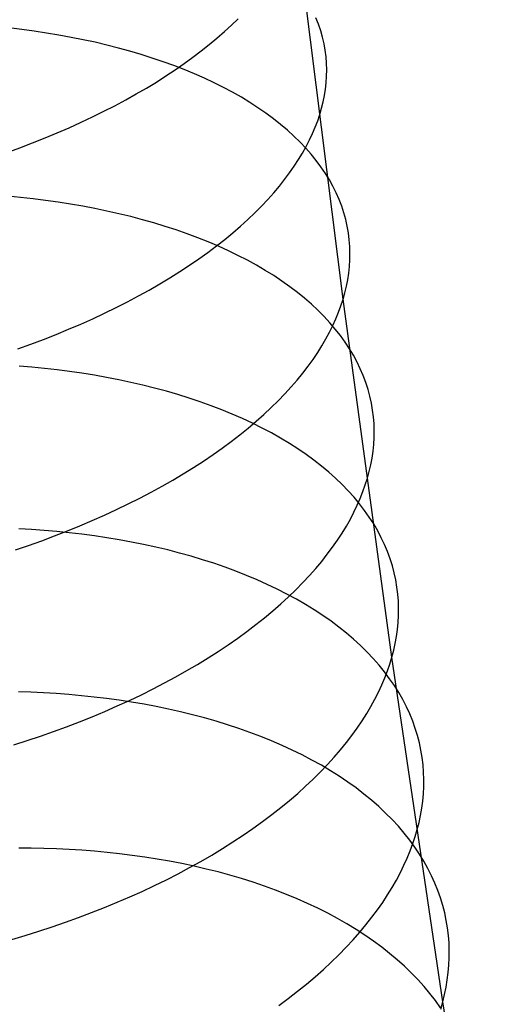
# Model space of a CAD drawing. Extents: x -37 to 483, y -973 to -253.
# Tile 13 of 197: x 38 to 49, y -904 to -882. Entities that reach past the tile are written whole.
import ezdxf

# ---------------------------------------------------------------- set-up
doc = ezdxf.new("R2010")
doc.units = 0
doc.layers.add('PREDEFINITO', color=7, linetype='CONTINUOUS')

msp = doc.modelspace()

# ---------------------------------------------------------------- linework, layer by layer
at = {"layer": 'PREDEFINITO'}
for p, q in [((45.338, -888.169, 95.497), (44.287, -879.81, 91.944)), ((42.811, -881.969, 88.486), (42.962, -881.822, 88.71)), ((44.783, -881.948, 97.162), (44.725, -881.803, 97.42)), ((38.069, -882.066, 106.957), (37.786, -882.032, 107.074)), ((38.35, -882.104, 106.833), (38.069, -882.066, 106.957)), ((38.63, -882.147, 106.704), (38.35, -882.104, 106.833)), ((38.908, -882.193, 106.568), (38.63, -882.147, 106.704)), ((42.486, -882.261, 88.046), (42.653, -882.115, 88.265)), ((42.653, -882.115, 88.265), (42.811, -881.969, 88.486)), ((44.832, -882.095, 96.905), (44.783, -881.948, 97.162)), ((44.874, -882.242, 96.648), (44.832, -882.095, 96.905)), ((39.184, -882.244, 106.426), (38.908, -882.193, 106.568)), ((39.457, -882.298, 106.278), (39.184, -882.244, 106.426)), ((39.727, -882.357, 106.124), (39.457, -882.298, 106.278)), ((39.994, -882.42, 105.964), (39.727, -882.357, 106.124)), ((42.312, -882.406, 87.83), (42.486, -882.261, 88.046)), ((44.908, -882.389, 96.393), (44.874, -882.242, 96.648)), ((44.934, -882.536, 96.14), (44.908, -882.389, 96.393)), ((40.257, -882.487, 105.798), (39.994, -882.42, 105.964)), ((40.516, -882.559, 105.626), (40.257, -882.487, 105.798)), ((40.772, -882.634, 105.449), (40.516, -882.559, 105.626)), ((41.942, -882.694, 87.406), (42.131, -882.55, 87.616)), ((42.131, -882.55, 87.616), (42.312, -882.406, 87.83)), ((44.953, -882.684, 95.888), (44.934, -882.536, 96.14)), ((41.023, -882.713, 105.266), (40.772, -882.634, 105.449)), ((41.269, -882.797, 105.077), (41.023, -882.713, 105.266)), ((41.51, -882.884, 104.883), (41.269, -882.797, 105.077)), ((41.542, -882.977, 86.997), (41.746, -882.836, 87.2)), ((41.746, -882.836, 87.2), (41.942, -882.694, 87.406)), ((44.964, -882.831, 95.637), (44.953, -882.684, 95.888)), ((44.969, -882.978, 95.389), (44.964, -882.831, 95.637)), ((41.332, -883.117, 86.798), (41.542, -882.977, 86.997)), ((41.746, -882.975, 104.684), (41.51, -882.884, 104.883)), ((41.976, -883.071, 104.48), (41.746, -882.975, 104.684)), ((44.966, -883.125, 95.143), (44.969, -882.978, 95.389)), ((40.89, -883.392, 86.413), (41.114, -883.255, 86.603)), ((41.114, -883.255, 86.603), (41.332, -883.117, 86.798)), ((42.201, -883.169, 104.271), (41.976, -883.071, 104.48)), ((42.42, -883.272, 104.058), (42.201, -883.169, 104.271)), ((42.632, -883.378, 103.84), (42.42, -883.272, 104.058)), ((44.94, -883.416, 94.658), (44.956, -883.271, 94.899)), ((44.956, -883.271, 94.899), (44.966, -883.125, 95.143)), ((40.659, -883.526, 86.227), (40.89, -883.392, 86.413)), ((42.838, -883.488, 103.617), (42.632, -883.378, 103.84)), ((43.037, -883.601, 103.391), (42.838, -883.488, 103.617)), ((44.917, -883.561, 94.42), (44.94, -883.416, 94.658)), ((40.177, -883.79, 85.871), (40.421, -883.659, 86.047)), ((40.421, -883.659, 86.047), (40.659, -883.526, 86.227)), ((43.228, -883.717, 103.161), (43.037, -883.601, 103.391)), ((43.413, -883.837, 102.927), (43.228, -883.717, 103.161)), ((44.852, -883.848, 93.951), (44.887, -883.705, 94.184)), ((44.887, -883.705, 94.184), (44.917, -883.561, 94.42)), ((39.672, -884.044, 85.536), (39.927, -883.918, 85.7)), ((39.927, -883.918, 85.7), (40.177, -883.79, 85.871)), ((43.591, -883.959, 102.69), (43.413, -883.837, 102.927)), ((44.811, -883.99, 93.721), (44.852, -883.848, 93.951)), ((39.144, -884.288, 85.223), (39.41, -884.167, 85.376)), ((39.41, -884.167, 85.376), (39.672, -884.044, 85.536)), ((43.761, -884.085, 102.45), (43.591, -883.959, 102.69)), ((43.923, -884.213, 102.207), (43.761, -884.085, 102.45)), ((44.708, -884.276, 93.263), (44.763, -884.132, 93.493)), ((44.763, -884.132, 93.493), (44.811, -883.99, 93.721)), ((38.872, -884.406, 85.075), (39.144, -884.288, 85.223)), ((44.078, -884.344, 101.962), (43.923, -884.213, 102.207)), ((44.225, -884.477, 101.714), (44.078, -884.344, 101.962)), ((44.647, -884.42, 93.033), (44.708, -884.276, 93.263)), ((38.315, -884.633, 84.799), (38.596, -884.521, 84.934)), ((38.596, -884.521, 84.934), (38.872, -884.406, 85.075)), ((44.364, -884.613, 101.464), (44.225, -884.477, 101.714)), ((44.495, -884.751, 101.213), (44.364, -884.613, 101.464)), ((44.503, -884.713, 92.571), (44.579, -884.566, 92.802)), ((44.579, -884.566, 92.802), (44.647, -884.42, 93.033)), ((37.741, -884.847, 84.548), (38.03, -884.742, 84.67)), ((38.03, -884.742, 84.67), (38.315, -884.633, 84.799)), ((44.421, -884.861, 92.34), (44.503, -884.713, 92.571)), ((44.617, -884.891, 100.96), (44.495, -884.751, 101.213)), ((44.233, -885.16, 91.879), (44.331, -885.01, 92.109)), ((44.331, -885.01, 92.109), (44.421, -884.861, 92.34)), ((44.732, -885.032, 100.705), (44.617, -884.891, 100.96)), ((44.838, -885.176, 100.45), (44.732, -885.032, 100.705)), ((44.129, -885.31, 91.649), (44.233, -885.16, 91.879)), ((44.937, -885.321, 100.194), (44.838, -885.176, 100.45)), ((43.896, -885.612, 91.192), (44.016, -885.461, 91.42)), ((44.016, -885.461, 91.42), (44.129, -885.31, 91.649)), ((45.027, -885.467, 99.937), (44.937, -885.321, 100.194)), ((45.109, -885.615, 99.68), (45.027, -885.467, 99.937)), ((43.768, -885.763, 90.965), (43.896, -885.612, 91.192)), ((45.182, -885.764, 99.423), (45.109, -885.615, 99.68)), ((38.042, -885.868, 108.985), (37.757, -885.841, 109.09)), ((38.326, -885.9, 108.874), (38.042, -885.868, 108.985)), ((38.609, -885.935, 108.757), (38.326, -885.9, 108.874)), ((38.891, -885.975, 108.634), (38.609, -885.935, 108.757)), ((43.49, -886.066, 90.516), (43.633, -885.915, 90.739)), ((43.633, -885.915, 90.739), (43.768, -885.763, 90.965)), ((45.248, -885.914, 99.167), (45.182, -885.764, 99.423)), ((45.306, -886.064, 98.911), (45.248, -885.914, 99.167)), ((39.171, -886.018, 108.505), (38.891, -885.975, 108.634)), ((39.449, -886.066, 108.37), (39.171, -886.018, 108.505)), ((39.724, -886.118, 108.228), (39.449, -886.066, 108.37)), ((39.997, -886.175, 108.081), (39.724, -886.118, 108.228)), ((40.268, -886.236, 107.927), (39.997, -886.175, 108.081)), ((43.339, -886.217, 90.294), (43.49, -886.066, 90.516)), ((45.356, -886.215, 98.656), (45.306, -886.064, 98.911)), ((40.534, -886.3, 107.768), (40.268, -886.236, 107.927)), ((40.798, -886.37, 107.603), (40.534, -886.3, 107.768)), ((41.057, -886.443, 107.432), (40.798, -886.37, 107.603)), ((43.015, -886.519, 89.858), (43.181, -886.368, 90.075)), ((43.181, -886.368, 90.075), (43.339, -886.217, 90.294)), ((45.398, -886.367, 98.401), (45.356, -886.215, 98.656)), ((45.432, -886.518, 98.148), (45.398, -886.367, 98.401)), ((41.313, -886.521, 107.255), (41.057, -886.443, 107.432)), ((41.564, -886.602, 107.073), (41.313, -886.521, 107.255)), ((41.81, -886.688, 106.885), (41.564, -886.602, 107.073)), ((42.841, -886.668, 89.644), (43.015, -886.519, 89.858)), ((45.458, -886.67, 97.896), (45.432, -886.518, 98.148)), ((42.052, -886.778, 106.692), (41.81, -886.688, 106.885)), ((42.288, -886.872, 106.494), (42.052, -886.778, 106.692)), ((42.472, -886.965, 89.225), (42.66, -886.817, 89.433)), ((42.66, -886.817, 89.433), (42.841, -886.668, 89.644)), ((45.478, -886.822, 97.646), (45.458, -886.67, 97.896)), ((45.489, -886.974, 97.398), (45.478, -886.822, 97.646)), ((42.276, -887.112, 89.02), (42.472, -886.965, 89.225)), ((42.518, -886.97, 106.291), (42.288, -886.872, 106.494)), ((42.743, -887.072, 106.083), (42.518, -886.97, 106.291)), ((45.494, -887.126, 97.152), (45.489, -886.974, 97.398)), ((41.862, -887.402, 88.623), (42.072, -887.258, 88.819)), ((42.072, -887.258, 88.819), (42.276, -887.112, 89.02)), ((42.961, -887.178, 105.871), (42.743, -887.072, 106.083)), ((43.174, -887.287, 105.654), (42.961, -887.178, 105.871)), ((43.38, -887.4, 105.433), (43.174, -887.287, 105.654)), ((45.482, -887.428, 96.666), (45.491, -887.277, 96.908)), ((45.491, -887.277, 96.908), (45.494, -887.126, 97.152)), ((41.645, -887.544, 88.43), (41.862, -887.402, 88.623)), ((43.579, -887.517, 105.208), (43.38, -887.4, 105.433)), ((45.466, -887.578, 96.427), (45.482, -887.428, 96.666)), ((41.19, -887.824, 88.058), (41.421, -887.685, 88.242)), ((41.421, -887.685, 88.242), (41.645, -887.544, 88.43)), ((43.771, -887.636, 104.98), (43.579, -887.517, 105.208)), ((43.956, -887.759, 104.748), (43.771, -887.636, 104.98)), ((45.414, -887.875, 95.956), (45.443, -887.727, 96.19)), ((45.443, -887.727, 96.19), (45.466, -887.578, 96.427)), ((40.953, -887.961, 87.879), (41.19, -887.824, 88.058)), ((44.134, -887.886, 104.512), (43.956, -887.759, 104.748)), ((44.304, -888.015, 104.274), (44.134, -887.886, 104.512)), ((45.379, -888.023, 95.725), (45.414, -887.875, 95.956)), ((40.46, -888.228, 87.537), (40.709, -888.096, 87.706)), ((40.709, -888.096, 87.706), (40.953, -887.961, 87.879)), ((44.467, -888.147, 104.032), (44.304, -888.015, 104.274)), ((44.622, -888.282, 103.789), (44.467, -888.147, 104.032)), ((45.29, -888.315, 95.271), (45.338, -888.169, 95.497)), ((45.338, -888.169, 95.497), (45.379, -888.023, 95.725)), ((46.443, -896.268, 99.251), (45.338, -888.169, 95.497)), ((39.943, -888.485, 87.217), (40.204, -888.358, 87.374)), ((40.204, -888.358, 87.374), (40.46, -888.228, 87.537)), ((44.769, -888.419, 103.542), (44.622, -888.282, 103.789)), ((45.236, -888.463, 95.043), (45.29, -888.315, 95.271)), ((39.406, -888.731, 86.92), (39.677, -888.61, 87.065)), ((39.677, -888.61, 87.065), (39.943, -888.485, 87.217)), ((44.908, -888.559, 103.294), (44.769, -888.419, 103.542)), ((45.039, -888.701, 103.045), (44.908, -888.559, 103.294)), ((45.107, -888.763, 94.586), (45.175, -888.613, 94.815)), ((45.175, -888.613, 94.815), (45.236, -888.463, 95.043)), ((38.849, -888.965, 86.647), (39.13, -888.85, 86.78)), ((39.13, -888.85, 86.78), (39.406, -888.731, 86.92)), ((45.032, -888.915, 94.357), (45.107, -888.763, 94.586)), ((45.162, -888.845, 102.793), (45.039, -888.701, 103.045)), ((45.277, -888.991, 102.541), (45.162, -888.845, 102.793)), ((38.564, -889.078, 86.52), (38.849, -888.965, 86.647)), ((44.86, -889.221, 93.899), (44.949, -889.067, 94.128)), ((44.949, -889.067, 94.128), (45.032, -888.915, 94.357)), ((45.383, -889.138, 102.287), (45.277, -888.991, 102.541)), ((37.983, -889.292, 86.285), (38.275, -889.187, 86.399)), ((38.275, -889.187, 86.399), (38.564, -889.078, 86.52)), ((44.763, -889.375, 93.671), (44.86, -889.221, 93.899)), ((45.482, -889.288, 102.033), (45.383, -889.138, 102.287)), ((45.572, -889.438, 101.778), (45.482, -889.288, 102.033)), ((44.658, -889.53, 93.443), (44.763, -889.375, 93.671)), ((45.654, -889.59, 101.523), (45.572, -889.438, 101.778)), ((38.298, -889.706, 110.889), (38.013, -889.682, 110.988)), ((38.583, -889.734, 110.785), (38.298, -889.706, 110.889)), ((38.867, -889.766, 110.674), (38.583, -889.734, 110.785)), ((44.426, -889.841, 92.99), (44.546, -889.685, 93.216)), ((44.546, -889.685, 93.216), (44.658, -889.53, 93.443)), ((45.728, -889.744, 101.268), (45.654, -889.59, 101.523)), ((39.151, -889.803, 110.557), (38.867, -889.766, 110.674)), ((39.432, -889.844, 110.435), (39.151, -889.803, 110.557)), ((39.712, -889.889, 110.306), (39.432, -889.844, 110.435)), ((39.99, -889.938, 110.171), (39.712, -889.889, 110.306)), ((40.266, -889.992, 110.03), (39.99, -889.938, 110.171)), ((44.299, -889.997, 92.765), (44.426, -889.841, 92.99)), ((45.794, -889.898, 101.014), (45.728, -889.744, 101.268)), ((45.852, -890.052, 100.76), (45.794, -889.898, 101.014)), ((40.539, -890.05, 109.883), (40.266, -889.992, 110.03)), ((40.809, -890.112, 109.73), (40.539, -890.05, 109.883)), ((41.076, -890.179, 109.571), (40.809, -890.112, 109.73)), ((41.34, -890.251, 109.407), (41.076, -890.179, 109.571)), ((44.021, -890.309, 92.32), (44.164, -890.153, 92.542)), ((44.164, -890.153, 92.542), (44.299, -889.997, 92.765)), ((45.903, -890.208, 100.506), (45.852, -890.052, 100.76)), ((41.6, -890.326, 109.236), (41.34, -890.251, 109.407)), ((41.855, -890.406, 109.06), (41.6, -890.326, 109.236)), ((42.106, -890.49, 108.879), (41.855, -890.406, 109.06)), ((43.871, -890.465, 92.101), (44.021, -890.309, 92.32)), ((45.945, -890.364, 100.254), (45.903, -890.208, 100.506)), ((45.979, -890.52, 100.003), (45.945, -890.364, 100.254)), ((42.353, -890.579, 108.692), (42.106, -890.49, 108.879)), ((42.594, -890.671, 108.5), (42.353, -890.579, 108.692)), ((43.547, -890.775, 91.669), (43.713, -890.62, 91.884)), ((43.713, -890.62, 91.884), (43.871, -890.465, 92.101)), ((46.006, -890.677, 99.753), (45.979, -890.52, 100.003)), ((42.831, -890.768, 108.303), (42.594, -890.671, 108.5)), ((43.061, -890.869, 108.101), (42.831, -890.768, 108.303)), ((43.374, -890.93, 91.457), (43.547, -890.775, 91.669)), ((46.026, -890.833, 99.505), (46.006, -890.677, 99.753)), ((46.038, -890.989, 99.259), (46.026, -890.833, 99.505)), ((43.286, -890.974, 107.895), (43.061, -890.869, 108.101)), ((43.193, -891.083, 91.248), (43.374, -890.93, 91.457)), ((43.505, -891.083, 107.684), (43.286, -890.974, 107.895)), ((46.042, -891.145, 99.015), (46.038, -890.989, 99.259)), ((42.809, -891.387, 90.84), (43.005, -891.236, 91.042)), ((43.005, -891.236, 91.042), (43.193, -891.083, 91.248)), ((43.718, -891.195, 107.468), (43.505, -891.083, 107.684)), ((43.924, -891.311, 107.249), (43.718, -891.195, 107.468)), ((46.031, -891.456, 98.533), (46.04, -891.301, 98.773)), ((46.04, -891.301, 98.773), (46.042, -891.145, 99.015)), ((42.606, -891.537, 90.641), (42.809, -891.387, 90.84)), ((44.123, -891.431, 107.025), (43.924, -891.311, 107.249)), ((44.316, -891.554, 106.798), (44.123, -891.431, 107.025)), ((46.015, -891.61, 98.296), (46.031, -891.456, 98.533)), ((42.179, -891.833, 90.256), (42.396, -891.686, 90.446)), ((42.396, -891.686, 90.446), (42.606, -891.537, 90.641)), ((44.501, -891.681, 106.567), (44.316, -891.554, 106.798)), ((44.679, -891.811, 106.333), (44.501, -891.681, 106.567)), ((45.993, -891.764, 98.061), (46.015, -891.61, 98.296)), ((41.955, -891.978, 90.069), (42.179, -891.833, 90.256)), ((44.849, -891.944, 106.096), (44.679, -891.811, 106.333)), ((45.012, -892.08, 105.856), (44.849, -891.944, 106.096)), ((45.929, -892.068, 97.6), (45.964, -891.917, 97.829)), ((45.964, -891.917, 97.829), (45.993, -891.764, 98.061)), ((41.488, -892.262, 89.711), (41.724, -892.121, 89.888)), ((41.724, -892.121, 89.888), (41.955, -891.978, 90.069)), ((45.168, -892.218, 105.614), (45.012, -892.08, 105.856)), ((45.888, -892.219, 97.375), (45.929, -892.068, 97.6)), ((40.995, -892.537, 89.373), (41.244, -892.401, 89.54)), ((41.244, -892.401, 89.54), (41.488, -892.262, 89.711)), ((45.315, -892.359, 105.37), (45.168, -892.218, 105.614)), ((45.454, -892.503, 105.123), (45.315, -892.359, 105.37)), ((45.787, -892.522, 96.924), (45.841, -892.37, 97.15)), ((45.841, -892.37, 97.15), (45.888, -892.219, 97.375)), ((40.74, -892.671, 89.212), (40.995, -892.537, 89.373)), ((45.586, -892.649, 104.875), (45.454, -892.503, 105.123)), ((45.727, -892.676, 96.698), (45.787, -892.522, 96.924)), ((40.213, -892.93, 88.907), (40.479, -892.802, 89.057)), ((40.479, -892.802, 89.057), (40.74, -892.671, 89.212)), ((45.584, -892.986, 96.245), (45.659, -892.83, 96.472)), ((45.709, -892.797, 104.626), (45.586, -892.649, 104.875)), ((45.659, -892.83, 96.472), (45.727, -892.676, 96.698)), ((45.824, -892.947, 104.375), (45.709, -892.797, 104.626)), ((39.666, -893.178, 88.626), (39.942, -893.056, 88.763)), ((39.942, -893.056, 88.763), (40.213, -892.93, 88.907)), ((45.502, -893.143, 96.018), (45.584, -892.986, 96.245)), ((45.931, -893.099, 104.123), (45.824, -892.947, 104.375)), ((39.101, -893.412, 88.369), (39.386, -893.297, 88.494)), ((39.386, -893.297, 88.494), (39.666, -893.178, 88.626)), ((45.316, -893.46, 95.565), (45.413, -893.301, 95.791)), ((45.413, -893.301, 95.791), (45.502, -893.143, 96.018)), ((46.03, -893.253, 103.871), (45.931, -893.099, 104.123)), ((46.121, -893.408, 103.618), (46.03, -893.253, 103.871)), ((38.288, -893.378, 112.96), (38.003, -893.361, 113.046)), ((38.574, -893.399, 112.867), (38.288, -893.378, 112.96)), ((38.521, -893.633, 88.138), (38.813, -893.525, 88.25)), ((38.86, -893.423, 112.769), (38.574, -893.399, 112.867)), ((38.813, -893.525, 88.25), (39.101, -893.412, 88.369)), ((39.144, -893.453, 112.664), (38.86, -893.423, 112.769)), ((39.429, -893.486, 112.554), (39.144, -893.453, 112.664)), ((39.712, -893.523, 112.437), (39.429, -893.486, 112.554)), ((39.993, -893.565, 112.315), (39.712, -893.523, 112.437)), ((45.212, -893.619, 95.339), (45.316, -893.46, 95.565)), ((46.203, -893.565, 103.365), (46.121, -893.408, 103.618)), ((37.927, -893.84, 87.933), (38.225, -893.738, 88.032)), ((38.225, -893.738, 88.032), (38.521, -893.633, 88.138)), ((40.273, -893.612, 112.186), (39.993, -893.565, 112.315)), ((40.551, -893.663, 112.052), (40.273, -893.612, 112.186)), ((40.827, -893.718, 111.911), (40.551, -893.663, 112.052)), ((41.1, -893.778, 111.765), (40.827, -893.718, 111.911)), ((45.1, -893.779, 95.114), (45.212, -893.619, 95.339)), ((46.277, -893.722, 103.112), (46.203, -893.565, 103.365)), ((46.344, -893.88, 102.86), (46.277, -893.722, 103.112)), ((41.371, -893.842, 111.613), (41.1, -893.778, 111.765)), ((41.638, -893.911, 111.455), (41.371, -893.842, 111.613)), ((41.901, -893.984, 111.291), (41.638, -893.911, 111.455)), ((44.854, -894.1, 94.668), (44.981, -893.939, 94.89)), ((44.981, -893.939, 94.89), (45.1, -893.779, 95.114)), ((46.402, -894.04, 102.608), (46.344, -893.88, 102.86)), ((42.161, -894.062, 111.121), (41.901, -893.984, 111.291)), ((42.417, -894.144, 110.946), (42.161, -894.062, 111.121)), ((42.668, -894.231, 110.766), (42.417, -894.144, 110.946)), ((44.719, -894.261, 94.447), (44.854, -894.1, 94.668)), ((46.453, -894.2, 102.356), (46.402, -894.04, 102.608)), ((42.915, -894.322, 110.58), (42.668, -894.231, 110.766)), ((43.156, -894.417, 110.389), (42.915, -894.322, 110.58)), ((43.393, -894.516, 110.194), (43.156, -894.417, 110.389)), ((44.577, -894.421, 94.228), (44.719, -894.261, 94.447)), ((46.495, -894.36, 102.106), (46.453, -894.2, 102.356)), ((46.53, -894.521, 101.857), (46.495, -894.36, 102.106)), ((43.624, -894.62, 109.993), (43.393, -894.516, 110.194)), ((43.849, -894.728, 109.788), (43.624, -894.62, 109.993)), ((44.269, -894.742, 93.795), (44.427, -894.582, 94.01)), ((44.427, -894.582, 94.01), (44.577, -894.421, 94.228)), ((46.557, -894.682, 101.609), (46.53, -894.521, 101.857)), ((44.068, -894.839, 109.578), (43.849, -894.728, 109.788)), ((44.281, -894.955, 109.364), (44.068, -894.839, 109.578)), ((44.104, -894.901, 93.583), (44.269, -894.742, 93.795)), ((46.577, -894.843, 101.363), (46.557, -894.682, 101.609)), ((46.589, -895.003, 101.119), (46.577, -894.843, 101.363)), ((43.75, -895.218, 93.166), (43.931, -895.06, 93.373)), ((43.931, -895.06, 93.373), (44.104, -894.901, 93.583)), ((44.487, -895.075, 109.145), (44.281, -894.955, 109.364)), ((44.687, -895.198, 108.923), (44.487, -895.075, 109.145)), ((46.594, -895.164, 100.877), (46.589, -895.003, 101.119)), ((43.562, -895.375, 92.963), (43.75, -895.218, 93.166)), ((44.879, -895.324, 108.698), (44.687, -895.198, 108.923)), ((46.593, -895.324, 100.637), (46.594, -895.164, 100.877)), ((43.164, -895.685, 92.566), (43.367, -895.53, 92.762)), ((43.367, -895.53, 92.762), (43.562, -895.375, 92.963)), ((45.065, -895.455, 108.468), (44.879, -895.324, 108.698)), ((45.243, -895.588, 108.236), (45.065, -895.455, 108.468)), ((46.568, -895.642, 100.164), (46.584, -895.483, 100.399)), ((46.584, -895.483, 100.399), (46.593, -895.324, 100.637)), ((42.955, -895.838, 92.373), (43.164, -895.685, 92.566)), ((45.414, -895.725, 108.001), (45.243, -895.588, 108.236)), ((45.577, -895.864, 107.763), (45.414, -895.725, 108.001)), ((46.546, -895.8, 99.931), (46.568, -895.642, 100.164)), ((42.738, -895.989, 92.185), (42.955, -895.838, 92.373)), ((45.732, -896.007, 107.522), (45.577, -895.864, 107.763)), ((46.483, -896.113, 99.475), (46.518, -895.957, 99.701)), ((46.518, -895.957, 99.701), (46.546, -895.8, 99.931)), ((42.284, -896.285, 91.822), (42.514, -896.138, 92.001)), ((42.514, -896.138, 92.001), (42.738, -895.989, 92.185)), ((45.88, -896.152, 107.28), (45.732, -896.007, 107.522)), ((46.02, -896.299, 107.035), (45.88, -896.152, 107.28)), ((46.443, -896.268, 99.251), (46.483, -896.113, 99.475)), ((42.048, -896.43, 91.647), (42.284, -896.285, 91.822)), ((46.151, -896.449, 106.789), (46.02, -896.299, 107.035)), ((46.342, -896.579, 98.805), (46.396, -896.423, 99.028)), ((46.396, -896.423, 99.028), (46.443, -896.268, 99.251)), ((47.593, -904.065, 103.175), (46.443, -896.268, 99.251)), ((41.556, -896.713, 91.313), (41.805, -896.573, 91.478)), ((41.805, -896.573, 91.478), (42.048, -896.43, 91.647)), ((46.275, -896.602, 106.541), (46.151, -896.449, 106.789)), ((46.39, -896.756, 106.293), (46.275, -896.602, 106.541)), ((46.282, -896.737, 98.58), (46.342, -896.579, 98.805)), ((41.041, -896.986, 91.001), (41.301, -896.851, 91.154)), ((41.301, -896.851, 91.154), (41.556, -896.713, 91.313)), ((46.214, -896.897, 98.356), (46.282, -896.737, 98.58)), ((46.498, -896.912, 106.043), (46.39, -896.756, 106.293)), ((38.278, -897.063, 115.006), (37.993, -897.053, 115.081)), ((38.564, -897.076, 114.925), (38.278, -897.063, 115.006)), ((38.849, -897.093, 114.838), (38.564, -897.076, 114.925)), ((39.135, -897.114, 114.746), (38.849, -897.093, 114.838)), ((40.775, -897.118, 90.853), (41.041, -896.986, 91.001)), ((46.058, -897.218, 97.907), (46.14, -897.057, 98.131)), ((46.14, -897.057, 98.131), (46.214, -896.897, 98.356)), ((46.597, -897.07, 105.793), (46.498, -896.912, 106.043)), ((46.688, -897.229, 105.542), (46.597, -897.07, 105.793)), ((39.421, -897.14, 114.647), (39.135, -897.114, 114.746)), ((39.706, -897.17, 114.543), (39.421, -897.14, 114.647)), ((39.99, -897.204, 114.433), (39.706, -897.17, 114.543)), ((40.273, -897.243, 114.317), (39.99, -897.204, 114.433)), ((40.229, -897.372, 90.575), (40.504, -897.247, 90.711)), ((40.555, -897.286, 114.194), (40.273, -897.243, 114.317)), ((40.504, -897.247, 90.711), (40.775, -897.118, 90.853)), ((40.835, -897.334, 114.066), (40.555, -897.286, 114.194)), ((45.969, -897.381, 97.682), (46.058, -897.218, 97.907)), ((46.771, -897.39, 105.291), (46.688, -897.229, 105.542)), ((39.664, -897.614, 90.322), (39.949, -897.495, 90.446)), ((39.949, -897.495, 90.446), (40.229, -897.372, 90.575)), ((41.113, -897.386, 113.932), (40.835, -897.334, 114.066)), ((41.389, -897.443, 113.792), (41.113, -897.386, 113.932)), ((41.662, -897.504, 113.646), (41.389, -897.443, 113.792)), ((41.933, -897.571, 113.495), (41.662, -897.504, 113.646)), ((45.873, -897.544, 97.458), (45.969, -897.381, 97.682)), ((46.845, -897.552, 105.04), (46.771, -897.39, 105.291)), ((39.084, -897.841, 90.094), (39.376, -897.729, 90.205)), ((39.376, -897.729, 90.205), (39.664, -897.614, 90.322)), ((42.2, -897.641, 113.337), (41.933, -897.571, 113.495)), ((42.464, -897.717, 113.174), (42.2, -897.641, 113.337)), ((42.724, -897.796, 113.006), (42.464, -897.717, 113.174)), ((45.658, -897.872, 97.012), (45.769, -897.708, 97.234)), ((45.769, -897.708, 97.234), (45.873, -897.544, 97.458)), ((46.912, -897.715, 104.79), (46.845, -897.552, 105.04)), ((46.971, -897.878, 104.54), (46.912, -897.715, 104.79)), ((38.491, -898.053, 89.893), (38.789, -897.949, 89.99)), ((38.789, -897.949, 89.99), (39.084, -897.841, 90.094)), ((42.98, -897.881, 112.832), (42.724, -897.796, 113.006)), ((43.231, -897.97, 112.652), (42.98, -897.881, 112.832)), ((43.478, -898.063, 112.467), (43.231, -897.97, 112.652)), ((45.539, -898.037, 96.79), (45.658, -897.872, 97.012)), ((47.021, -898.042, 104.291), (46.971, -897.878, 104.54)), ((37.887, -898.25, 89.718), (38.191, -898.154, 89.802)), ((38.191, -898.154, 89.802), (38.491, -898.053, 89.893)), ((43.72, -898.161, 112.278), (43.478, -898.063, 112.467)), ((43.957, -898.263, 112.083), (43.72, -898.161, 112.278)), ((45.278, -898.367, 96.351), (45.412, -898.202, 96.57)), ((45.412, -898.202, 96.57), (45.539, -898.037, 96.79)), ((47.064, -898.207, 104.042), (47.021, -898.042, 104.291)), ((47.1, -898.372, 103.796), (47.064, -898.207, 104.042)), ((44.188, -898.37, 111.883), (43.957, -898.263, 112.083)), ((44.413, -898.48, 111.679), (44.188, -898.37, 111.883)), ((45.136, -898.532, 96.134), (45.278, -898.367, 96.351)), ((47.127, -898.538, 103.55), (47.1, -898.372, 103.796)), ((44.633, -898.595, 111.471), (44.413, -898.48, 111.679)), ((44.846, -898.714, 111.258), (44.633, -898.595, 111.471)), ((44.986, -898.697, 95.919), (45.136, -898.532, 96.134)), ((47.147, -898.703, 103.306), (47.127, -898.538, 103.55)), ((44.663, -899.025, 95.496), (44.828, -898.862, 95.706)), ((44.828, -898.862, 95.706), (44.986, -898.697, 95.919)), ((45.052, -898.837, 111.041), (44.846, -898.714, 111.258)), ((45.252, -898.963, 110.821), (45.052, -898.837, 111.041)), ((47.16, -898.868, 103.064), (47.147, -898.703, 103.306)), ((47.165, -899.033, 102.824), (47.16, -898.868, 103.064)), ((44.491, -899.189, 95.288), (44.663, -899.025, 95.496)), ((45.445, -899.093, 110.596), (45.252, -898.963, 110.821)), ((45.631, -899.227, 110.369), (45.445, -899.093, 110.596)), ((47.164, -899.197, 102.586), (47.165, -899.033, 102.824)), ((44.311, -899.351, 95.084), (44.491, -899.189, 95.288)), ((45.809, -899.364, 110.138), (45.631, -899.227, 110.369)), ((47.155, -899.361, 102.351), (47.164, -899.197, 102.586)), ((43.928, -899.672, 94.684), (44.123, -899.512, 94.882)), ((44.123, -899.512, 94.882), (44.311, -899.351, 95.084)), ((45.98, -899.504, 109.905), (45.809, -899.364, 110.138)), ((46.144, -899.648, 109.668), (45.98, -899.504, 109.905)), ((47.119, -899.686, 101.887), (47.14, -899.524, 102.118)), ((47.14, -899.524, 102.118), (47.155, -899.361, 102.351)), ((43.726, -899.831, 94.49), (43.928, -899.672, 94.684)), ((46.3, -899.794, 109.43), (46.144, -899.648, 109.668)), ((47.091, -899.848, 101.66), (47.119, -899.686, 101.887)), ((43.3, -900.144, 94.114), (43.516, -899.988, 94.3)), ((43.516, -899.988, 94.3), (43.726, -899.831, 94.49)), ((46.448, -899.943, 109.189), (46.3, -899.794, 109.43)), ((46.588, -900.095, 108.946), (46.448, -899.943, 109.189)), ((47.056, -900.008, 101.435), (47.091, -899.848, 101.66)), ((43.077, -900.297, 93.932), (43.3, -900.144, 94.114)), ((46.72, -900.249, 108.702), (46.588, -900.095, 108.946)), ((46.97, -900.326, 100.993), (47.016, -900.167, 101.213)), ((47.016, -900.167, 101.213), (47.056, -900.008, 101.435)), ((42.847, -900.448, 93.754), (43.077, -900.297, 93.932)), ((46.844, -900.405, 108.456), (46.72, -900.249, 108.702)), ((46.959, -900.563, 108.209), (46.844, -900.405, 108.456)), ((46.917, -900.487, 100.771), (46.97, -900.326, 100.993)), ((38.286, -900.591, 117.092), (38.003, -900.59, 117.156)), ((38.57, -900.597, 117.023), (38.286, -900.591, 117.092)), ((38.855, -900.606, 116.947), (38.57, -900.597, 117.023)), ((39.14, -900.62, 116.866), (38.855, -900.606, 116.947)), ((39.426, -900.637, 116.78), (39.14, -900.62, 116.866)), ((39.712, -900.66, 116.687), (39.426, -900.637, 116.78)), ((42.368, -900.744, 93.414), (42.611, -900.598, 93.582)), ((42.611, -900.598, 93.582), (42.847, -900.448, 93.754)), ((46.79, -900.813, 100.327), (46.857, -900.649, 100.55)), ((46.857, -900.649, 100.55), (46.917, -900.487, 100.771)), ((47.067, -900.724, 107.962), (46.959, -900.563, 108.209)), ((39.998, -900.686, 116.589), (39.712, -900.66, 116.687)), ((40.283, -900.717, 116.485), (39.998, -900.686, 116.589)), ((40.567, -900.752, 116.375), (40.283, -900.717, 116.485)), ((40.85, -900.792, 116.259), (40.567, -900.752, 116.375)), ((41.132, -900.836, 116.137), (40.85, -900.792, 116.259)), ((41.412, -900.885, 116.01), (41.132, -900.836, 116.137)), ((42.12, -900.888, 93.252), (42.368, -900.744, 93.414)), ((46.715, -900.977, 100.105), (46.79, -900.813, 100.327)), ((47.167, -900.886, 107.713), (47.067, -900.724, 107.962)), ((41.69, -900.939, 115.876), (41.412, -900.885, 116.01)), ((41.605, -901.169, 92.944), (41.865, -901.03, 93.095)), ((41.966, -900.997, 115.737), (41.69, -900.939, 115.876)), ((41.865, -901.03, 93.095), (42.12, -900.888, 93.252)), ((42.24, -901.061, 115.592), (41.966, -900.997, 115.737)), ((42.51, -901.128, 115.441), (42.24, -901.061, 115.592)), ((46.634, -901.143, 99.882), (46.715, -900.977, 100.105)), ((47.258, -901.049, 107.465), (47.167, -900.886, 107.713)), ((47.341, -901.214, 107.216), (47.258, -901.049, 107.465)), ((41.069, -901.437, 92.658), (41.34, -901.304, 92.798)), ((41.34, -901.304, 92.798), (41.605, -901.169, 92.944)), ((42.777, -901.201, 115.284), (42.51, -901.128, 115.441)), ((43.041, -901.278, 115.122), (42.777, -901.201, 115.284)), ((43.301, -901.36, 114.954), (43.041, -901.278, 115.122)), ((46.45, -901.477, 99.438), (46.546, -901.31, 99.66)), ((46.546, -901.31, 99.66), (46.634, -901.143, 99.882)), ((47.416, -901.38, 106.967), (47.341, -901.214, 107.216)), ((40.794, -901.566, 92.524), (41.069, -901.437, 92.658)), ((43.557, -901.447, 114.781), (43.301, -901.36, 114.954)), ((43.809, -901.538, 114.603), (43.557, -901.447, 114.781)), ((44.056, -901.634, 114.419), (43.809, -901.538, 114.603)), ((46.346, -901.646, 99.217), (46.45, -901.477, 99.438)), ((47.483, -901.547, 106.719), (47.416, -901.38, 106.967)), ((47.542, -901.715, 106.471), (47.483, -901.547, 106.719)), ((40.23, -901.814, 92.275), (40.514, -901.691, 92.396)), ((40.514, -901.691, 92.396), (40.794, -901.566, 92.524)), ((44.298, -901.735, 114.231), (44.056, -901.634, 114.419)), ((44.535, -901.84, 114.037), (44.298, -901.735, 114.231)), ((46.235, -901.815, 98.997), (46.346, -901.646, 99.217)), ((47.594, -901.884, 106.224), (47.542, -901.715, 106.471)), ((39.651, -902.047, 92.05), (39.942, -901.932, 92.159)), ((39.942, -901.932, 92.159), (40.23, -901.814, 92.275)), ((44.766, -901.949, 113.839), (44.535, -901.84, 114.037)), ((44.992, -902.063, 113.636), (44.766, -901.949, 113.839)), ((45.99, -902.153, 98.56), (46.116, -901.984, 98.778)), ((46.116, -901.984, 98.778), (46.235, -901.815, 98.997)), ((47.637, -902.053, 105.978), (47.594, -901.884, 106.224)), ((39.058, -902.265, 91.852), (39.356, -902.158, 91.948)), ((39.356, -902.158, 91.948), (39.651, -902.047, 92.05)), ((45.212, -902.18, 113.429), (44.992, -902.063, 113.636)), ((45.425, -902.302, 113.218), (45.212, -902.18, 113.429)), ((45.856, -902.323, 98.343), (45.99, -902.153, 98.56)), ((47.672, -902.223, 105.733), (47.637, -902.053, 105.978)), ((38.454, -902.468, 91.68), (38.757, -902.368, 91.763)), ((38.757, -902.368, 91.763), (39.058, -902.265, 91.852)), ((45.632, -902.428, 113.003), (45.425, -902.302, 113.218)), ((45.832, -902.558, 112.784), (45.632, -902.428, 113.003)), ((45.715, -902.492, 98.128), (45.856, -902.323, 98.343)), ((47.7, -902.392, 105.49), (47.672, -902.223, 105.733)), ((47.721, -902.562, 105.248), (47.7, -902.392, 105.49)), ((37.843, -902.653, 91.534), (38.15, -902.562, 91.604)), ((38.15, -902.562, 91.604), (38.454, -902.468, 91.68)), ((45.408, -902.831, 97.705), (45.565, -902.662, 97.916)), ((45.565, -902.662, 97.916), (45.715, -902.492, 98.128)), ((46.025, -902.692, 112.561), (45.832, -902.558, 112.784)), ((47.734, -902.731, 105.008), (47.721, -902.562, 105.248)), ((45.244, -902.999, 97.497), (45.408, -902.831, 97.705)), ((46.211, -902.829, 112.336), (46.025, -902.692, 112.561)), ((46.39, -902.969, 112.107), (46.211, -902.829, 112.336)), ((47.74, -902.901, 104.77), (47.734, -902.731, 105.008)), ((45.072, -903.167, 97.292), (45.244, -902.999, 97.497)), ((46.561, -903.113, 111.875), (46.39, -902.969, 112.107)), ((47.731, -903.237, 104.301), (47.739, -903.069, 104.535)), ((47.739, -903.069, 104.535), (47.74, -902.901, 104.77)), ((44.892, -903.333, 97.09), (45.072, -903.167, 97.292)), ((46.725, -903.26, 111.641), (46.561, -903.113, 111.875)), ((46.881, -903.411, 111.404), (46.725, -903.26, 111.641)), ((47.716, -903.405, 104.071), (47.731, -903.237, 104.301)), ((44.51, -903.663, 96.695), (44.705, -903.499, 96.891)), ((44.705, -903.499, 96.891), (44.892, -903.333, 97.09)), ((47.03, -903.563, 111.165), (46.881, -903.411, 111.404)), ((47.695, -903.571, 103.842), (47.716, -903.405, 104.071)), ((44.308, -903.826, 96.503), (44.51, -903.663, 96.695)), ((47.17, -903.719, 110.924), (47.03, -903.563, 111.165)), ((47.302, -903.877, 110.682), (47.17, -903.719, 110.924)), ((47.633, -903.901, 103.394), (47.667, -903.737, 103.617)), ((47.667, -903.737, 103.617), (47.695, -903.571, 103.842)), ((43.883, -904.147, 96.132), (44.099, -903.987, 96.315)), ((44.099, -903.987, 96.315), (44.308, -903.826, 96.503)), ((47.427, -904.038, 110.439), (47.302, -903.877, 110.682)), ((47.593, -904.065, 103.175), (47.633, -903.901, 103.394)), ((47.543, -904.2, 110.194), (47.427, -904.038, 110.439)), ((47.547, -904.228, 102.956), (47.593, -904.065, 103.175)), ((48.781, -911.518, 107.24), (47.593, -904.065, 103.175))]:
    msp.add_line(p, q, dxfattribs=at)

doc.saveas('drawing.dxf')
